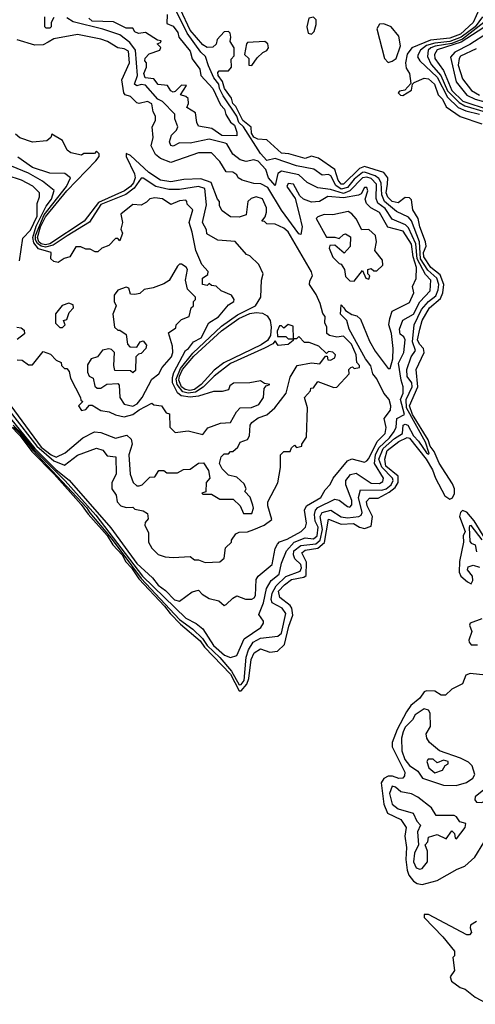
# Model space of a CAD drawing. Extents: x 2668140 to 2765664, y 823621 to 955240.
# Tile 66 of 256: x 2710824 to 2712965, y 835226 to 839848. Entities that reach past the tile are written whole.
import ezdxf

# ---------------------------------------------------------------- set-up
doc = ezdxf.new("R2010")
doc.units = 0

msp = doc.modelspace()

# ---------------------------------------------------------------- linework, layer by layer
at = {"layer": '0CON02XD'}
for points in [[(2710780.5, 837940.5), (2710825, 837896.2), (2710881.3, 837821.3), (2710986.2, 837715), (2711112.7, 837572.7), (2711145.9, 837525.9), (2711235, 837426.6), (2711262.2, 837382.2), (2711306.2, 837335), (2711323, 837303), (2711349.4, 837275), (2711383.3, 837223.3), (2711505, 837095.4), (2711530.5, 837060.5), (2711579.9, 837009.9), (2711672.3, 836932.3), (2711692, 836902), (2711815.2, 836775.2), (2711855, 836697.1), (2711865, 836697.5), (2711891.2, 836728.8), (2711900, 836755), (2711911.9, 836845), (2711926.2, 836875), (2711955, 836893.8), (2711999.3, 836879.3), (2712035, 836883.8), (2712068.6, 836915), (2712088.9, 837001.1), (2712107.7, 837052.3), (2712102.9, 837085), (2712095, 837098), (2712046, 837135), (2712040.8, 837165), (2712068, 837195), (2712100.9, 837219.1), (2712159.1, 837230.9), (2712170.8, 837239.2), (2712171.9, 837301.9), (2712150, 837345), (2712165, 837357.5), (2712225, 837367.1), (2712256.4, 837393.6), (2712275, 837502.5), (2712335, 837479.2), (2712392.3, 837482.3), (2712420, 837465), (2712445, 837460), (2712475, 837470), (2712482.5, 837515), (2712457.5, 837565), (2712453.5, 837586.5), (2712468.3, 837601.7), (2712508.3, 837601.7), (2712560.2, 837629.8), (2712587.7, 837652.3), (2712602.9, 837675), (2712602.5, 837705), (2712545, 837752.5), (2712539.2, 837785), (2712550.8, 837825), (2712605, 837867.1), (2712645, 837886.7), (2712655, 837883.3), (2712734.3, 837785), (2712764.2, 837735), (2712777.1, 837695), (2712822.1, 837612.1), (2712845, 837597.1), (2712857.1, 837602.9), (2712866.4, 837623.6), (2712867.5, 837645), (2712858.3, 837668.3), (2712795.6, 837765.6), (2712771.2, 837821.2), (2712752.7, 837845), (2712742.7, 837875), (2712670, 837995), (2712655.8, 838035), (2712694.4, 838125), (2712686.7, 838205), (2712724, 838285), (2712722, 838305), (2712702.5, 838325), (2712693.1, 838345), (2712704, 838395), (2712715.8, 838435), (2712749.2, 838495), (2712801.5, 838538.5), (2712812.5, 838565), (2712817.5, 838605), (2712800.3, 838650.3), (2712756, 838685), (2712723.1, 838735), (2712721.4, 838755), (2712733.3, 838785), (2712731.2, 838805), (2712704.2, 838875), (2712696.7, 838915), (2712672, 838955), (2712665, 839002.5), (2712655, 839011.2), (2712635, 839013.8), (2712601.7, 838988.3), (2712575, 838994.2), (2712554.6, 839014.6), (2712545.7, 839035), (2712552, 839075), (2712553.8, 839105), (2712535, 839130), (2712445, 839159.2), (2712420.7, 839149.3), (2712345, 839076.2), (2712335, 839076), (2712320.6, 839095), (2712304.3, 839144.3), (2712228.3, 839198.3), (2712195, 839207.5), (2712165, 839196.7), (2712088.3, 839218.3), (2712055, 839221.2), (2711985, 839283.3), (2711943, 839287), (2711925, 839296.2), (2711913.5, 839315), (2711912.5, 839342.5), (2711871.9, 839375), (2711839.6, 839439.6), (2711826, 839455), (2711819.1, 839479.1), (2711785.8, 839525), (2711777.6, 839557.6), (2711756, 839585), (2711755, 839600), (2711761.7, 839608.3), (2711805, 839607.5), (2711820, 839625), (2711818.3, 839661.7), (2711831.7, 839678.3), (2711832.5, 839715), (2711812.5, 839745), (2711816.7, 839765), (2711812.5, 839785), (2711805, 839792.5), (2711785, 839790), (2711752.5, 839755), (2711747, 839733), (2711731.7, 839718.3), (2711705, 839717.5), (2711685, 839730), (2711625, 839798), (2711580, 839895)], [(2710794.4, 837934.4), (2710825.5, 837905), (2710886.4, 837826.4), (2711138.4, 837558.4), (2711153.1, 837533.1), (2711254, 837414), (2711394.7, 837225), (2711575, 837031.8), (2711636.9, 836986.9), (2711682.9, 836942.9), (2711705, 836909.4), (2711764, 836854), (2711819.7, 836789.7), (2711855, 836725.7), (2711865, 836726.9), (2711878.2, 836745), (2711888.6, 836855), (2711899.7, 836890.3), (2711921.2, 836925), (2711955, 836943.8), (2712036.4, 836953.6), (2712055, 836967.5), (2712075, 837060), (2712056.7, 837085), (2712010.8, 837110.8), (2712006.1, 837126.1), (2712010, 837155), (2712029.8, 837190.2), (2712075, 837234.2), (2712141.4, 837258.6), (2712148.6, 837275), (2712145, 837290), (2712117.3, 837317.3), (2712110, 837335), (2712112, 837355), (2712145, 837380), (2712215, 837386.7), (2712235.4, 837404.6), (2712247.3, 837455), (2712235.6, 837515), (2712245, 837534.2), (2712285.9, 837545.9), (2712335, 837514), (2712365, 837510), (2712417.5, 837515), (2712428.6, 837521.4), (2712434, 837535), (2712415.8, 837605), (2712425, 837640), (2712525, 837639.4), (2712546, 837645), (2712570, 837665), (2712578.6, 837685), (2712575.8, 837695), (2712525, 837747.5), (2712512.2, 837785), (2712531.9, 837835), (2712585, 837881.4), (2712622.5, 837905), (2712625.8, 837944.2), (2712635, 837949.2), (2712647.1, 837945), (2712674.1, 837894.1), (2712698.7, 837868.7), (2712735, 837814), (2712745, 837807.5), (2712748, 837812), (2712730.4, 837865), (2712641.5, 838025), (2712640, 838065), (2712668.6, 838125), (2712667, 838143), (2712645, 838172.5), (2712643.8, 838205), (2712664.2, 838265.8), (2712683.3, 838295), (2712669.4, 838335), (2712677.5, 838415), (2712712.8, 838487.2), (2712745, 838524.2), (2712778.7, 838551.3), (2712790.7, 838579.3), (2712793.3, 838605), (2712784.3, 838635), (2712741.7, 838671.7), (2712707.1, 838725), (2712702.7, 838805), (2712665, 838903.8), (2712650.7, 838920.7), (2712595, 838946.7), (2712538.6, 838995), (2712525.6, 839025), (2712522.5, 839082.5), (2712511.5, 839101.5), (2712493.8, 839115), (2712445, 839132.2), (2712435, 839130.6), (2712395, 839098.6), (2712365, 839060.6), (2712335, 839052.5), (2712309.8, 839069.8), (2712285.5, 839115.5), (2712275, 839121.2), (2712245, 839117.5), (2712206.4, 839146.4), (2712125, 839162), (2712025, 839195.7), (2711985, 839186.7), (2711955, 839219.2), (2711875.6, 839345), (2711853.8, 839365), (2711844.3, 839395), (2711780.4, 839490.4), (2711762.5, 839525), (2711760, 839545), (2711736.7, 839575), (2711710.8, 839630.8), (2711696.5, 839675), (2711675.6, 839695), (2711610.6, 839785), (2711546.9, 839915)], [(2711517.3, 839872.7), (2711515, 839830), (2711545, 839817.5), (2711567, 839787), (2711572.5, 839765), (2711625, 839700), (2711634.2, 839664.2), (2711670, 839615), (2711676, 839585), (2711731.2, 839525), (2711767.5, 839447.5), (2711787, 839427), (2711793, 839403), (2711815, 839366.7), (2711832.7, 839352.7), (2711845, 839320), (2711845, 839302.5)], [(2712982.5, 839897.5), (2712955, 839833.8), (2712895, 839779.4), (2712845, 839760.5), (2712755, 839751.5), (2712666.7, 839715), (2712644.1, 839685.9), (2712636.2, 839645), (2712640.5, 839620.5), (2712656.2, 839595), (2712662.5, 839547.5), (2712633.6, 839516.4), (2712608.3, 839511.7), (2712602.5, 839505), (2712613, 839493), (2712625, 839492.5), (2712665, 839517.5), (2712670, 839545), (2712677.5, 839552.5), (2712725, 839573.3), (2712745, 839570), (2712773.8, 839545), (2712790, 839495), (2712810, 839475), (2712828.3, 839438.3), (2712893, 839393), (2712995, 839358.8)], [(2710794.1, 837944.1), (2710835, 837902.3), (2710890.7, 837830.7), (2711037, 837683), (2711181.5, 837521.5), (2711401.5, 837235), (2711605, 837038), (2711654, 837014), (2711685, 836987.5), (2711735, 836910), (2711786.7, 836865), (2711815, 836853.3), (2711845, 836862.5), (2711878.8, 836941.2), (2711957.5, 836995), (2711970, 837015), (2711970, 837025), (2711947.5, 837055), (2711969.7, 837110.3), (2711983.1, 837176.9), (2712006.2, 837215), (2712043.3, 837245), (2712054.2, 837295.8), (2712077.5, 837355), (2712114, 837395), (2712165, 837415.8), (2712205, 837410.8), (2712222.5, 837425), (2712226.7, 837465), (2712213, 837493), (2712210, 837525), (2712214.2, 837545), (2712225, 837558), (2712305, 837597.5), (2712325, 837592.5), (2712365, 837562.5), (2712375, 837560), (2712385, 837570), (2712385, 837590), (2712356.2, 837665), (2712356.2, 837685), (2712377.7, 837712.3), (2712405, 837718.8), (2712475, 837672), (2712515, 837670), (2712530.7, 837679.3), (2712533.3, 837695), (2712491.9, 837765), (2712496.5, 837805), (2712511.5, 837838.5), (2712561.4, 837885), (2712584.2, 837915), (2712593.3, 837935), (2712596.7, 837975), (2712632.5, 837995), (2712613.8, 838065), (2712625.7, 838095), (2712626.2, 838125), (2712615.8, 838155), (2712604.2, 838235), (2712628.8, 838285), (2712636, 838345), (2712629.3, 838359.3), (2712612.3, 838372.3), (2712608.8, 838395), (2712625, 838437.5), (2712673.9, 838466.1), (2712705, 838523.8), (2712753.3, 838575), (2712756, 838625), (2712731.1, 838651.1), (2712691.5, 838725), (2712686.1, 838796.1), (2712650.9, 838870.9), (2712636.7, 838885), (2712575, 838911.2), (2712541.3, 838961.3), (2712507.1, 838987.1), (2712498.8, 839008.8), (2712500, 839075), (2712475, 839101.9), (2712455, 839107.8), (2712435, 839105.6), (2712375.4, 839044.6), (2712345, 839032.5), (2712285, 839050.8), (2712225, 839058.8), (2712175, 839083.3), (2712135, 839118.8), (2712055, 839136.2), (2712036.7, 839125), (2712025, 839070), (2711993.3, 839105), (2711980, 839145), (2711945, 839183.8), (2711925, 839190), (2711888.3, 839181.7), (2711860, 839190), (2711826.1, 839216.1), (2711796.7, 839265), (2711788.8, 839268.8), (2711713.8, 839286.2), (2711625, 839267.5), (2711575, 839270), (2711545, 839253.3), (2711535, 839257.5), (2711527.5, 839275), (2711537.5, 839305), (2711560.7, 839329.3), (2711566.7, 839345), (2711553, 839383), (2711552.5, 839405), (2711495, 839463.3), (2711472.5, 839475), (2711415, 839540), (2711395, 839543.3), (2711375, 839537.5), (2711363.3, 839545), (2711378.1, 839585), (2711368.1, 839705), (2711340.9, 839740.9), (2711295, 839776.7), (2711215, 839803.8), (2711075, 839837.5), (2711045, 839855.8)], [(2710985, 839857.5), (2710972.5, 839835), (2710972.5, 839815), (2710965, 839807.5), (2710948.3, 839808.3), (2710942.5, 839815), (2710941.7, 839861.7)], [(2711845, 839302.5), (2711774.3, 839304.3), (2711727.3, 839337.3), (2711665, 839347.5), (2711656.7, 839365), (2711650.5, 839410.5), (2711610, 839435), (2711616.7, 839455), (2711615, 839477.5), (2711605, 839487.5), (2711580, 839495), (2711608.3, 839538.3), (2711585, 839540), (2711555, 839510), (2711545, 839507.5), (2711533.6, 839513.6), (2711518.3, 839538.3), (2711475, 839543.3), (2711455, 839570), (2711413.3, 839575), (2711406.7, 839595), (2711420, 839625), (2711420, 839645), (2711412.5, 839655), (2711413, 839667), (2711433, 839687), (2711482.5, 839705), (2711487, 839717), (2711470, 839735), (2711485, 839740), (2711488.3, 839748.3), (2711471.7, 839751.7), (2711415, 839787.5), (2711383, 839783), (2711365, 839790), (2711355, 839807.5), (2711325, 839807.5), (2711265, 839837.5), (2711165, 839840.8), (2711148.8, 839855)], [(2712195, 839780), (2712207, 839793), (2712217.5, 839825), (2712217, 839847), (2712205, 839860), (2712182.5, 839855), (2712173.3, 839815), (2712180, 839785), (2712195, 839780)], [(2712555, 839646.7), (2712575, 839653.3), (2712593.3, 839665), (2712613.3, 839725), (2712605, 839770), (2712570, 839815), (2712535, 839828.8), (2712515, 839826), (2712502, 839805), (2712538.8, 839665), (2712555, 839646.7)], [(2712998.3, 839861.7), (2712964.4, 839815), (2712898.9, 839765), (2712845, 839745.3), (2712775, 839738.2), (2712735, 839726.2), (2712708, 839705), (2712696.2, 839685), (2712693.9, 839673.9), (2712703.9, 839653.9), (2712785, 839577.5), (2712833.9, 839483.9), (2712885, 839435.7), (2712919.7, 839419.7), (2712985, 839404.3)], [(2713005, 839834.3), (2712904, 839756), (2712855, 839735.9), (2712776.2, 839723.8), (2712756, 839715), (2712744, 839705), (2712740, 839675), (2712757.4, 839637.4), (2712803.3, 839585), (2712835, 839514.3), (2712888.4, 839458.4), (2712915, 839442.7), (2713012, 839415)], [(2713005, 839810.9), (2712898.1, 839741.9), (2712785, 839705.6), (2712772.5, 839685), (2712774.2, 839665), (2712815, 839608.8), (2712854.5, 839515), (2712905.6, 839465), (2713030, 839425)], [(2713022, 839785), (2712939.3, 839730.7), (2712868.8, 839695), (2712848.3, 839671.7), (2712875, 839556.2), (2712925, 839493.1), (2712964, 839474), (2713066.1, 839446.1)], [(2711785, 837097.5), (2711795, 837102.5), (2711825, 837132.5), (2711845, 837142.5), (2711885, 837127.5), (2711915, 837127.5), (2711926.4, 837133.6), (2711932.5, 837145), (2711935, 837220), (2711944.1, 837235.9), (2712009.7, 837290.3), (2712024, 837365), (2712036.2, 837385), (2712045, 837396.2), (2712081.2, 837408.8), (2712146.7, 837445), (2712167.5, 837465), (2712171.2, 837485), (2712162.5, 837545), (2712172.5, 837565), (2712238.8, 837605), (2712259.3, 837640.7), (2712283.6, 837666.4), (2712296.7, 837695), (2712365, 837776.7), (2712385, 837786.2), (2712445, 837770), (2712455, 837777.5), (2712465, 837787.5), (2712503.1, 837866.9), (2712542, 837905), (2712546.1, 837933.9), (2712536.7, 837975), (2712566, 838015), (2712568, 838035), (2712560, 838065), (2712535.8, 838095), (2712502.4, 838162.4), (2712483.3, 838185), (2712473.3, 838223.3), (2712448.9, 838255), (2712372.2, 838395), (2712360.8, 838435), (2712330.8, 838465), (2712335, 838510), (2712347.5, 838495), (2712355, 838482.5), (2712385, 838463.3), (2712408.3, 838458.3), (2712425, 838442.5), (2712468.3, 838338.3), (2712495, 838292.5), (2712555, 838210), (2712565, 838210), (2712577.1, 838255), (2712579.2, 838305), (2712571.2, 838375), (2712558.8, 838415), (2712563.3, 838445), (2712575, 838480), (2712655, 838520), (2712676.7, 838565), (2712670, 838595), (2712686.4, 838633.6), (2712688.6, 838685), (2712672.9, 838735), (2712665, 838793.8), (2712625.5, 838855.5), (2712554.2, 838874.2), (2712515, 838943.3), (2712474.2, 838964.2), (2712453.3, 838985), (2712446.7, 839005), (2712460, 839045), (2712455, 839060), (2712445, 839060), (2712429.3, 839030.7), (2712416.1, 839023.9), (2712345, 839011.4), (2712272.7, 839017.3), (2712232.5, 838995), (2712195, 838990.8), (2712157.5, 839005), (2712140.5, 839020.5), (2712110, 839075), (2712085, 839078.8), (2712080, 839065), (2712117.7, 839007.7), (2712137.1, 838935), (2712152, 838875), (2712145, 838840), (2712135, 838842.5), (2712055, 838954), (2711990, 839060), (2711957.9, 839077.9), (2711925, 839078.8), (2711870, 839095), (2711850, 839105), (2711845, 839120), (2711825, 839132.5), (2711795, 839133.3), (2711765, 839182.5), (2711725, 839223.3), (2711665, 839222.5), (2711535, 839177.5), (2711485, 839196.7), (2711462.5, 839215), (2711442.5, 839255), (2711451.2, 839295), (2711446.7, 839345), (2711462.5, 839375), (2711462.5, 839395), (2711451.2, 839415), (2711445, 839452.5), (2711425, 839463.8), (2711386.2, 839453.8), (2711375, 839456.7), (2711345, 839487.5), (2711320, 839495), (2711313.3, 839505), (2711304, 839565), (2711340, 839645), (2711335, 839700), (2711315, 839711.2), (2711285, 839716.2), (2711235.9, 839745.9), (2711205.8, 839755.8), (2711095, 839778.8), (2710985, 839757.5), (2710958.3, 839741.7), (2710935, 839730), (2710895, 839727.5), (2710813, 839753)], [(2711915, 839632.5), (2711940.7, 839669.3), (2711966.4, 839693.6), (2711985, 839702.5), (2711992.5, 839715), (2711990, 839735), (2711975.9, 839745.9), (2711895, 839740), (2711890, 839735), (2711880, 839685), (2711900, 839665), (2711900, 839635), (2711915, 839632.5)], [(2712968.3, 839711.7), (2712895, 839676.2), (2712888.8, 839665), (2712884, 839635), (2712905, 839570), (2712946.7, 839515), (2712985, 839494.2)], [(2711695, 837300), (2711765, 837302.5), (2711785, 837320), (2711791.7, 837368.3), (2711820, 837395), (2711820, 837405), (2711840, 837435), (2711855, 837442.5), (2711895, 837443.8), (2711925, 837453.8), (2711972.5, 837475), (2712008.3, 837501.7), (2711990, 837565), (2711990, 837585), (2712037, 837673), (2712050, 837745), (2712050, 837805), (2712065, 837820), (2712095, 837820), (2712101.7, 837838.3), (2712115, 837850), (2712125, 837840), (2712150, 837845), (2712150, 837855), (2712171.7, 837888.3), (2712176.7, 838025), (2712162.5, 838075), (2712190, 838105), (2712191.7, 838118.3), (2712205, 838120), (2712225, 838150), (2712300.7, 838120.7), (2712315, 838123.3), (2712372.5, 838185), (2712370, 838205), (2712380, 838215), (2712387.5, 838217.5), (2712395, 838210), (2712420, 838215), (2712420, 838225), (2712408.3, 838238.3), (2712405.5, 838275), (2712382.9, 838325), (2712345, 838362.5), (2712315, 838356.7), (2712280, 838365), (2712267.5, 838375), (2712267.5, 838405), (2712257.5, 838425), (2712260, 838455), (2712248.3, 838468.3), (2712236.7, 838515), (2712217, 838557), (2712186.2, 838605), (2712187.7, 838622.3), (2712200.6, 838645), (2712195, 838663.8), (2712085, 838851.9), (2712065, 838868.8), (2712025, 838887.5), (2711985, 838890), (2711975, 838900), (2711961.7, 838901.7), (2711977, 838923), (2711983.3, 838945), (2711983.3, 838965), (2711965, 839007.5), (2711935, 839016.2), (2711911.7, 839008.3), (2711896.7, 838995), (2711888.3, 838931.7), (2711855, 838920), (2711815, 838922.5), (2711775, 838950), (2711763.6, 838973.6), (2711762.5, 838995), (2711753.3, 839005), (2711724.1, 839084.1), (2711675, 839101.2), (2711595, 839097.5), (2711535, 839086), (2711485, 839094), (2711430.9, 839130.9), (2711345, 839210), (2711325, 839220), (2711324.3, 839205), (2711363.5, 839123.5), (2711366.2, 839105), (2711358.3, 839081.7), (2711345.3, 839064.7), (2711315.8, 839044.2), (2711195, 838989.6), (2711127.5, 838902.5), (2710965, 838795.3), (2710945, 838791.1), (2710925, 838796), (2710914.1, 838805), (2710908.1, 838825), (2710921.9, 838875), (2710945, 838922.5), (2710995, 838983.5), (2711045, 839043.6), (2711182.5, 839185), (2711197.5, 839205), (2711198.3, 839218.3), (2711185, 839230), (2711175, 839220), (2711125, 839220), (2711115, 839212.5), (2711065, 839222.5), (2711047.5, 839235), (2711025, 839280), (2710975, 839310), (2710970, 839295), (2710951.7, 839278.3), (2710885, 839272.5), (2710825, 839292.5), (2710805, 839310)], [(2711915, 837530), (2711922.5, 837555), (2711919.3, 837569.3), (2711907, 837607), (2711882.5, 837632.5), (2711887.5, 837645), (2711878.3, 837668.3), (2711845, 837700), (2711805, 837710), (2711775, 837740), (2711762.5, 837765), (2711770, 837795), (2711785, 837810), (2711805, 837810), (2711815, 837820), (2711825, 837820), (2711848.3, 837841.7), (2711860, 837865), (2711895, 837877.5), (2711903.3, 837895), (2711907.5, 837945), (2711915, 837957.5), (2711945, 837978.8), (2711985, 837992.5), (2712022.5, 838025), (2712076.1, 838093.9), (2712095, 838170), (2712127.5, 838225), (2712195, 838236.7), (2712235, 838232.5), (2712261.7, 838268.3), (2712268.3, 838268.3), (2712271.7, 838251.7), (2712285, 838250), (2712305, 838260), (2712307.5, 838275), (2712295, 838287.5), (2712275, 838290), (2712265, 838280), (2712230, 838315), (2712185, 838332.5), (2712163, 838333), (2712135, 838360), (2712125, 838350), (2712110, 838350), (2712108.3, 838341.7), (2712085, 838322.5), (2712038.3, 838318.3), (2712025, 838340), (2712013.3, 838326.7), (2711974.5, 838305.5), (2711815, 838234.2), (2711738, 838175), (2711686.9, 838123.1), (2711650.2, 838099.8), (2711615, 838093.8), (2711591.4, 838101.4), (2711564.7, 838134.7), (2711559.8, 838159.8), (2711579.3, 838210.7), (2711637.5, 838282.5), (2711771.7, 838408.3), (2711847.9, 838462.1), (2711932.5, 838505), (2711957.5, 838545), (2711960, 838625), (2711967.5, 838655), (2711948.3, 838698.3), (2711905, 838740), (2711890, 838745), (2711837, 838807), (2711755, 838812.5), (2711703, 838843), (2711701.7, 838861.7), (2711683.3, 838895), (2711701.7, 838978.3), (2711693.3, 839055), (2711665, 839064), (2711575, 839050), (2711525, 839050), (2711464.2, 839064.2), (2711405, 839103.3), (2711395, 839103.3), (2711362.7, 839057.3), (2711323.5, 839026.5), (2711205, 838980), (2711152.4, 838897.6), (2711047.3, 838832.7), (2710980.6, 838789.4), (2710945, 838780), (2710925, 838783.9), (2710907.5, 838797.5), (2710898.8, 838815), (2710898.3, 838835), (2710938.9, 838931.1), (2711044.3, 839065), (2711062.5, 839105), (2711036.4, 839126.4), (2710965, 839126.7), (2710885, 839153.8), (2710815, 839202.5)], [(2711685, 837900), (2711708.3, 837931.7), (2711767, 837953), (2711815, 837957.5), (2711843, 838007), (2711860, 838025), (2711913, 838027), (2711948.3, 838041.7), (2711970, 838075), (2711973, 838117), (2711981.7, 838128.3), (2712000, 838135), (2711975, 838140), (2711955, 838152.5), (2711905, 838142.5), (2711828.3, 838141.7), (2711811.7, 838128.3), (2711805, 838110), (2711775, 838102.5), (2711735, 838102.5), (2711665, 838080), (2711625, 838075.6), (2711582.5, 838082.5), (2711565.7, 838095.7), (2711542.7, 838142.7), (2711542.3, 838167.7), (2711548.9, 838191.1), (2711602.5, 838295), (2711617.5, 838305), (2711640, 838335), (2711677.5, 838355), (2711712.5, 838425), (2711757.7, 838452.3), (2711805, 838510), (2711830, 838525), (2711832.5, 838535), (2711820, 838555), (2711770, 838575), (2711747, 838597), (2711725, 838600), (2711715, 838610), (2711705, 838600), (2711682.5, 838605), (2711682.5, 838635), (2711708.3, 838651.7), (2711710, 838665), (2711679.3, 838699.3), (2711651.2, 838765), (2711635, 838850), (2711620, 838895), (2711637.5, 838955), (2711611.7, 838981.7), (2711610, 838995), (2711605, 839000), (2711575, 838997.5), (2711535, 838980), (2711495, 839007.5), (2711458.3, 839011.7), (2711435, 839007.5), (2711419.3, 838990.7), (2711395, 838977.5), (2711355, 838980), (2711300, 838935), (2711307.5, 838895), (2711300, 838865), (2711307.5, 838845), (2711295, 838810), (2711285, 838820), (2711275, 838820), (2711243, 838787), (2711210, 838775), (2711191.7, 838758.3), (2711178.3, 838758.3), (2711155, 838770), (2711135, 838770), (2711111.7, 838781.7), (2711088.3, 838781.7), (2711060, 838735), (2711033.3, 838726.7), (2711005, 838707.5), (2710985, 838712.5), (2710970, 838725), (2710972.5, 838755), (2710912.2, 838772.2), (2710890.8, 838800.8), (2710886.5, 838825), (2710901.7, 838878.3), (2710948.2, 838971.8), (2710973.8, 839005), (2710986.4, 839046.4), (2710930.5, 839090.5), (2710865, 839128), (2710785, 839160)], [(2710822.5, 838715), (2710838.3, 838821.7), (2710875, 838860), (2710905.6, 838925), (2710906.7, 838985), (2710916.4, 839016.4), (2710916.7, 839035), (2710885.8, 839065.8), (2710832.5, 839095), (2710765, 839116.7)], [(2712395, 838620), (2712435, 838670), (2712450, 838635), (2712465, 838630), (2712470, 838645), (2712460, 838655), (2712460, 838675), (2712475, 838680), (2712488.3, 838668.3), (2712501.7, 838668.3), (2712530, 838695), (2712528.3, 838718.3), (2712492.5, 838765), (2712500, 838805), (2712496.2, 838835), (2712465, 838862.5), (2712431.7, 838861.7), (2712405, 838912.5), (2712385, 838936.2), (2712367, 838947), (2712295, 838931.2), (2712255, 838933.3), (2712225, 838922.5), (2712217.5, 838915), (2712265, 838827.5), (2712305, 838827.5), (2712325, 838820), (2712345, 838840), (2712355, 838842.5), (2712378.3, 838828.3), (2712377, 838783), (2712348.3, 838751.7), (2712305, 838790), (2712281.7, 838788.3), (2712277.5, 838775), (2712295, 838732.5), (2712325, 838702.5), (2712335, 838700), (2712350, 838675), (2712355, 838642.5), (2712375, 838622.5), (2712395, 838620)], [(2711355, 838034.3), (2711376, 838045), (2711400, 838075), (2711445, 838160), (2711477.5, 838185), (2711493.3, 838215), (2711536.7, 838265), (2711543.3, 838285), (2711542.5, 838315), (2711523, 838377), (2711558.3, 838401.7), (2711560, 838415), (2711585, 838440), (2711620, 838455), (2711630, 838495), (2711640, 838505), (2711640, 838525), (2711650, 838535), (2711650, 838545), (2711613, 838583), (2711602.5, 838625), (2711612.5, 838675), (2711606.4, 838686.4), (2711585, 838700), (2711575, 838700), (2711565, 838690), (2711526.4, 838623.6), (2711501.7, 838608.3), (2711451.7, 838588.3), (2711408.3, 838581.7), (2711388.3, 838561.7), (2711365, 838557.5), (2711345, 838560), (2711337, 838587), (2711325, 838592.5), (2711285, 838577.5), (2711267.5, 838555), (2711267.5, 838525), (2711277.5, 838505), (2711262.5, 838465), (2711270, 838405), (2711285, 838390), (2711295, 838390), (2711325, 838370), (2711330, 838325), (2711341.7, 838311.7), (2711375, 838310), (2711390, 838335), (2711405, 838340), (2711419.3, 838319.3), (2711417.5, 838305), (2711395, 838280), (2711381.7, 838278.3), (2711370, 838265), (2711368.3, 838201.7), (2711355, 838190), (2711345, 838200), (2711271.7, 838201.7), (2711266.7, 838225), (2711270, 838285), (2711255, 838300), (2711243, 838303), (2711213.9, 838296.1), (2711190, 838265), (2711160, 838255), (2711143, 838227), (2711143, 838193), (2711150, 838175), (2711170, 838165), (2711177, 838127), (2711188.3, 838118.3), (2711205, 838117.5), (2711233, 838137), (2711285, 838140), (2711291.7, 838131.7), (2711293.9, 838073.9), (2711315, 838043.3), (2711355, 838034.3)], [(2711025, 838402.5), (2711037.5, 838415), (2711030, 838435), (2711045, 838440), (2711056.4, 838473.6), (2711077.5, 838495), (2711075, 838510), (2711055, 838517.5), (2711023.6, 838506.4), (2710993, 838467), (2710993, 838423), (2711013, 838403), (2711025, 838402.5)], [(2711623.1, 838106.9), (2711601, 838111), (2711584, 838125), (2711572.2, 838155), (2711574.7, 838175), (2711589.3, 838205), (2711642.4, 838267.6), (2711772.2, 838387.8), (2711854.2, 838445.8), (2711905, 838469.1), (2711935, 838473.6), (2711965, 838470), (2711986.9, 838456.9), (2712001.5, 838435), (2712005.5, 838405), (2712002.5, 838365), (2711987.9, 838342.1), (2711958.9, 838321.1), (2711783.5, 838236.5), (2711737.6, 838202.4), (2711676.7, 838135), (2711645, 838112.5), (2711623.1, 838106.9)], [(2710810, 838405), (2710831.7, 838401.7), (2710845, 838390), (2710847, 838373), (2710813, 838347)], [(2712110, 838350), (2712109.3, 838409.3), (2712085, 838417.5), (2712065, 838400), (2712055, 838410), (2712045, 838410), (2712033.8, 838385), (2712035, 838360), (2712075, 838360), (2712085, 838350), (2712105, 838350), (2712110, 838350)], [(2710811.7, 838251.7), (2710835, 838250), (2710865, 838227.5), (2710885, 838227.5), (2710935, 838290), (2710968.3, 838278.3), (2710995, 838250), (2711018.3, 838238.3), (2711020, 838225), (2711035, 838210), (2711045, 838210), (2711057, 838197), (2711062.5, 838165), (2711110, 838075), (2711111.7, 838061.7), (2711120, 838055), (2711100, 838035), (2711115, 838013.3), (2711135, 838017.5), (2711152.5, 838037.5), (2711165, 838037.5), (2711205, 838012.5), (2711245, 838007.5), (2711275, 837992.5), (2711315, 837983.3), (2711355.9, 837994.1), (2711385, 838016.2), (2711445, 838047.5), (2711455, 838040), (2711490, 838035), (2711511.7, 838001.7), (2711528.3, 837998.3), (2711530, 837935), (2711555, 837910), (2711615, 837917.5), (2711685, 837900)], [(2710618.2, 838175), (2710894.7, 837834.7), (2710994.7, 837735), (2711056.2, 837686.2), (2711251.9, 837461.9), (2711374.4, 837295), (2711448.3, 837228.3), (2711475, 837194), (2711508.8, 837168.8), (2711551.2, 837125), (2711575, 837118), (2711635, 837162.5), (2711665, 837170), (2711681.2, 837151.2), (2711715, 837131.2), (2711759.5, 837119.5), (2711785, 837097.5)], [(2710675, 838140.6), (2710905, 837846.2), (2710985, 837776.4), (2711035, 837756.2), (2711095, 837803.3), (2711185, 837836.2), (2711215, 837827.5), (2711235, 837800), (2711276.4, 837796.4), (2711278, 837715), (2711257.5, 837675), (2711256.7, 837645), (2711277.5, 837615), (2711282.5, 837585), (2711300, 837565), (2711325, 837557.5), (2711355, 837560), (2711365, 837550), (2711405, 837542.5), (2711425, 837530), (2711427.5, 837505), (2711413, 837487), (2711412.5, 837475), (2711429.3, 837439.3), (2711430, 837395), (2711445, 837367.5), (2711475, 837337.5), (2711507, 837327), (2711545, 837323.8), (2711625, 837327.5), (2711645, 837312.5), (2711665, 837312.5), (2711695, 837300)], [(2710706.7, 838135), (2710925, 837841.8), (2710972, 837805), (2710995.7, 837794.3), (2711037.5, 837815), (2711120, 837885), (2711175, 837912.5), (2711205, 837910), (2711275, 837883.8), (2711327, 837897), (2711348.3, 837878.3), (2711352.5, 837855), (2711336.2, 837805), (2711342.5, 837715), (2711357.5, 837675), (2711375, 837660), (2711385, 837660), (2711400, 837665), (2711435, 837700), (2711458.3, 837701.7), (2711478.3, 837731.7), (2711501.7, 837731.7), (2711515, 837720), (2711565, 837720), (2711593, 837737), (2711625, 837737.5), (2711665, 837766.7), (2711687, 837767), (2711711.7, 837731.7), (2711717.5, 837695), (2711700, 837675), (2711698.3, 837631.7), (2711680, 837625), (2711685, 837620), (2711725, 837620), (2711765, 837597.5), (2711827, 837597), (2711860, 837565), (2711875, 837530), (2711915, 837530)], [(2713015, 837406.2), (2712959.2, 837495), (2712925, 837536.7), (2712905, 837543.3), (2712895.8, 837534.2), (2712890.8, 837515), (2712916.9, 837445), (2712908.6, 837425), (2712909.4, 837395), (2712890, 837305), (2712888.8, 837255), (2712896.7, 837235), (2712928.3, 837208.3), (2712945, 837200), (2712953.3, 837215), (2712952.5, 837235), (2712927.5, 837265), (2712930.7, 837279.3), (2712955, 837287.5), (2712985, 837277.5)], [(2712996.7, 837406.7), (2712945, 837473.8), (2712937.5, 837472.5), (2712936.1, 837463.9), (2712938.6, 837398.6), (2712945, 837390), (2712965, 837383.3), (2712970.5, 837350.5)], [(2712995, 837036), (2712940, 837015), (2712937.5, 837005), (2712948.8, 836975), (2712933.8, 836935), (2712936.7, 836925), (2712945, 836913.8), (2712975, 836913.3)], [(2713015, 836770.8), (2712940.8, 836779.2), (2712920, 836770), (2712905, 836730), (2712854.6, 836705.4), (2712825, 836676.7), (2712805, 836676.7), (2712775, 836696.2), (2712735, 836698), (2712725, 836693.3), (2712705, 836663.3), (2712661.7, 836628.3), (2712641.7, 836598.3), (2712597.5, 836515), (2712574, 836455), (2712574.4, 836434.4), (2712633.8, 836315), (2712631.7, 836298.3), (2712625, 836287.5), (2712605, 836286.2), (2712576.6, 836296.6), (2712555, 836296.9), (2712534.6, 836285.4), (2712522.9, 836265), (2712535.8, 836165.8), (2712552.3, 836122.3), (2712615, 836093.3), (2712640, 836055), (2712633.3, 836015), (2712641.7, 835961.7), (2712638, 835905), (2712644.2, 835855), (2712652.4, 835832.4), (2712675, 835803.3), (2712692.3, 835792.3), (2712715, 835788), (2712785, 835807.5), (2712879.2, 835860.8), (2712915, 835873.5), (2712963.1, 835916.9)], [(2712875, 836253.3), (2712923.6, 836266.4), (2712953, 836287), (2712962.5, 836305), (2712950, 836345), (2712932.3, 836362.3), (2712895, 836381.2), (2712796.7, 836415), (2712750, 836455), (2712736.7, 836475), (2712733.3, 836495), (2712755, 836530), (2712753, 836593), (2712745, 836606.7), (2712725, 836612.5), (2712682.5, 836585), (2712669.3, 836560.7), (2712635, 836526.7), (2712626.2, 836505), (2712618.8, 836475), (2712619.2, 836415), (2712633.1, 836375), (2712655, 836346.2), (2712695, 836320), (2712717.3, 836287.3), (2712815, 836253.8), (2712875, 836253.3)], [(2712775, 836312.5), (2712810, 836325), (2712823.3, 836346.7), (2712837.5, 836355), (2712837.5, 836365), (2712815, 836372.5), (2712785, 836360), (2712766.4, 836376.4), (2712743.6, 836376.4), (2712737.5, 836365), (2712746.7, 836335), (2712775, 836312.5)], [(2712995, 836172.5), (2713065, 836203.8), (2713076.7, 836215), (2713087.5, 836235), (2713086.4, 836266.4), (2713075, 836267.5), (2713055, 836252.5), (2713005, 836232.5), (2712965, 836200), (2712962.5, 836185), (2712970, 836175), (2712995, 836172.5)], [(2712705, 835860), (2712715, 835863.3), (2712740, 835895), (2712740, 835945), (2712730, 835975), (2712741.7, 835988.3), (2712745, 836010), (2712785, 836022.5), (2712827.5, 836002.5), (2712855, 836040), (2712867, 836027), (2712870, 836005), (2712877, 836003), (2712916.7, 836055), (2712920, 836075), (2712891.7, 836081.7), (2712876.4, 836106.4), (2712865, 836112.5), (2712781.7, 836111.7), (2712758.3, 836148.3), (2712695, 836197.5), (2712665, 836213.3), (2712615, 836222.5), (2712590, 836245), (2712575, 836250), (2712562.5, 836215), (2712573.8, 836165), (2712602.9, 836142.9), (2712673, 836123), (2712690, 836085), (2712707, 836067), (2712693.3, 836035), (2712697.5, 835975), (2712678.8, 835935), (2712674, 835895), (2712687, 835867), (2712705, 835860)], [(2712963.1, 835916.9), (2713004.3, 835985)], [(2712970, 835615), (2712943, 835597), (2712940, 835585), (2712947.5, 835562.5), (2712937.5, 835552.5), (2712925, 835552.5), (2712745, 835647.5), (2712725, 835646.7), (2712725, 835632.5), (2712811.7, 835541.7), (2712867.5, 835475), (2712867, 835453), (2712860, 835445), (2712867.5, 835385), (2712847.5, 835355), (2712852.5, 835335), (2712893.9, 835303.9), (2712917.3, 835297.3), (2712965, 835259.2), (2713065, 835205.7)]]:
    msp.add_lwpolyline(points, dxfattribs=at)

doc.saveas('drawing.dxf')
